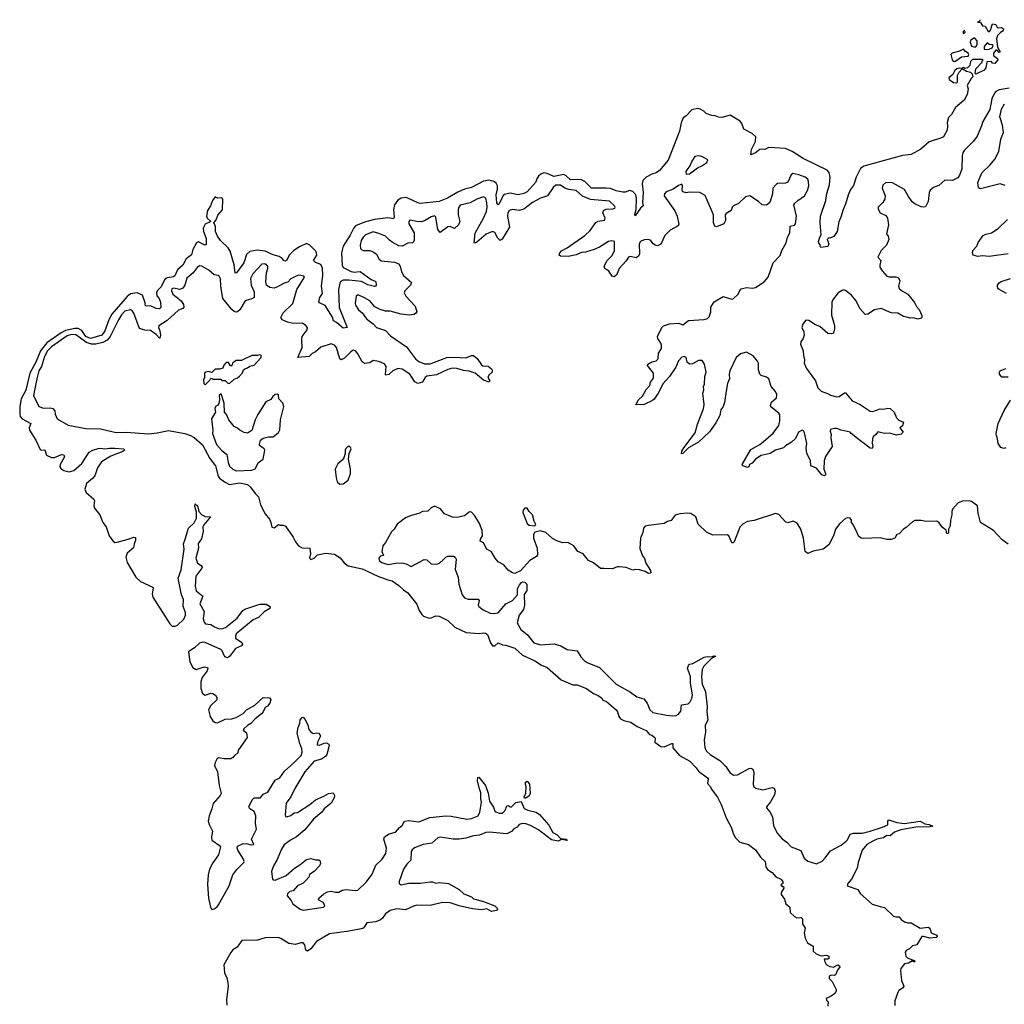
# Model space of a CAD drawing. Extents: x 2494118 to 2687960, y 757339 to 915227.
# Tile 62 of 256: x 2502700 to 2511540, y 893093 to 901926. Entities that reach past the tile are written whole.
import ezdxf

# ---------------------------------------------------------------- set-up
doc = ezdxf.new("R2010")
doc.units = 0

msp = doc.modelspace()

# ---------------------------------------------------------------- linework, layer by layer
at = {"layer": '0CON20XD'}
for points in [[(2511319.4, 901926.3), (2511318.3, 901911.7), (2511300, 901905), (2511325, 901900), (2511345, 901872.5), (2511368.3, 901868.3), (2511395, 901820), (2511408.3, 901821.7), (2511417, 901833), (2511435, 901890), (2511465, 901882.5), (2511475, 901860), (2511485, 901852.5), (2511515, 901856.7), (2511532.5, 901845), (2511530, 901825), (2511505, 901812.5), (2511477.5, 901785), (2511470, 901755), (2511480, 901680), (2511501.7, 901638.3), (2511495, 901632.5), (2511475, 901652.5), (2511465, 901652.5), (2511442.5, 901625), (2511442.5, 901605), (2511478, 901578), (2511483.3, 901565), (2511455, 901532.5), (2511435, 901537.5), (2511425, 901550), (2511381.7, 901548.3), (2511375.5, 901494.5), (2511358, 901475), (2511285, 901437.5), (2511277.5, 901445), (2511283, 901487), (2511340, 901545), (2511341.7, 901558.3), (2511350, 901565), (2511345, 901570), (2511255, 901570), (2511235, 901550), (2511230, 901515), (2511210, 901495), (2511185, 901490), (2511175, 901497.5), (2511155, 901490), (2511135, 901492.5), (2511115, 901486.2), (2511095, 901470), (2511076.4, 901433.6), (2511042.5, 901405), (2511045, 901390), (2511085, 901362.5), (2511115, 901360), (2511120, 901365), (2511120, 901425), (2511133.9, 901456.1), (2511158.3, 901481.7), (2511171.7, 901481.7), (2511200, 901465), (2511236.2, 901456.2), (2511250.7, 901440.7), (2511256.7, 901415), (2511241.7, 901398.3), (2511207.5, 901335), (2511216, 901305), (2511206.7, 901255), (2511180, 901205), (2511101.1, 901138.9), (2511065, 901076), (2511040.2, 901049.8), (2511026.7, 901005), (2511031.4, 900975), (2511027.5, 900935), (2510995, 900876.7), (2510985, 900868.8), (2510865, 900829.4), (2510791.2, 900765), (2510705, 900718), (2510625, 900708.2), (2510278.8, 900611.2), (2510248.7, 900591.3), (2510210, 900515), (2510185, 900440), (2510157.8, 900402.2), (2510137, 900353), (2510115, 900271.2), (2510091.9, 900225), (2510073.8, 900155), (2510055.8, 900114.2), (2510040, 900025), (2510010, 899980), (2509975, 899967.5), (2509965, 899970), (2509950, 899955), (2509964, 899915), (2509955, 899892), (2509893.8, 899883.8), (2509887.5, 899895), (2509890, 899905), (2509875, 899920), (2509872.5, 899935), (2509883.8, 899975), (2509896.7, 899995), (2509885.8, 900105), (2509890, 900165), (2509938.6, 900305), (2509948, 900368), (2509970, 900445), (2509976.9, 900515), (2509968, 900555), (2509948.8, 900575), (2509735, 900680), (2509635, 900743.3), (2509575, 900772.2), (2509425, 900780.9), (2509389.1, 900760.9), (2509365, 900765.5), (2509345, 900761.2), (2509305, 900730.7), (2509265, 900713.3), (2509268.9, 900761.1), (2509305.4, 900834.6), (2509309.4, 900875), (2509276.7, 900906.7), (2509200, 900945), (2509182.5, 900995), (2509167.4, 901017.4), (2509079.7, 901069.7), (2509005, 901050), (2508975, 901051.2), (2508945, 901063.8), (2508913.6, 901066.4), (2508864.2, 901084.2), (2508843.3, 901105), (2508810, 901125), (2508785, 901129.4), (2508735, 901118.6), (2508679.6, 901060.4), (2508656.9, 901045), (2508637.9, 901002.1), (2508622.9, 900925), (2508520.6, 900665), (2508445, 900573.1), (2508415, 900553.1), (2508375, 900540.6), (2508325.3, 900514.7), (2508295.3, 900484.7), (2508287.3, 900455), (2508298.7, 900375), (2508291.5, 900285), (2508297.1, 900255), (2508273.6, 900236.4), (2508225, 900167.5), (2508223.1, 900183.1), (2508233.9, 900225), (2508237.3, 900325), (2508230.4, 900355), (2508205.7, 900385.7), (2508175, 900394.7), (2508135, 900378.4), (2508115, 900378.6), (2508055, 900391), (2508005, 900410.5), (2507964.4, 900414.4), (2507835, 900414.6), (2507773.6, 900473.6), (2507745, 900488.8), (2507705, 900494), (2507645, 900491.1), (2507606.9, 900526.9), (2507585, 900537.1), (2507495, 900518.7), (2507435, 900546.5), (2507405, 900551.2), (2507379.5, 900540.5), (2507358.7, 900521.3), (2507346.4, 900505), (2507331.9, 900465), (2507255, 900382.9), (2507225, 900366.2), (2507175, 900353.6), (2507105, 900368.9), (2507052.9, 900357.1), (2507041.8, 900348.2), (2507005, 900273.5), (2506995, 900264), (2506985, 900282.5), (2506977.4, 900355), (2506989.3, 900405), (2506989.2, 900435), (2506978.5, 900458.5), (2506956, 900476), (2506915, 900486.8), (2506865, 900479.2), (2506755, 900421.5), (2506695, 900404.6), (2506635, 900379.6), (2506542, 900325), (2506465.4, 900294.6), (2506295, 900278.2), (2506275, 900282.2), (2506185.9, 900325.9), (2506165, 900329.7), (2506125, 900325.3), (2506095, 900306.2), (2506065.3, 900265), (2506057.3, 900225), (2506060.6, 900155), (2506055, 900140.8), (2506005, 900148.5), (2505885, 900134.8), (2505795, 900110.5), (2505715, 900076.1), (2505696, 900054), (2505666.1, 899993.9), (2505603.2, 899895), (2505589.3, 899835), (2505595.3, 899725), (2505603.8, 899703.8), (2505675, 899666), (2505705, 899660.7), (2505726.1, 899663.9), (2505758.2, 899668.2), (2505855, 899595.5), (2505890.9, 899580.9), (2505897.1, 899575), (2505899.2, 899545), (2505895.6, 899534.4), (2505885, 899533.3), (2505825, 899546.8), (2505768, 899578), (2505655, 899589.6), (2505605, 899589.8), (2505577.8, 899575), (2505562.7, 899505), (2505567.9, 899345), (2505640, 899165), (2505605, 899157.5), (2505545, 899208.9), (2505516.2, 899225), (2505508, 899258), (2505443.7, 899363.7), (2505392.5, 899385), (2505384.3, 899394.3), (2505395, 899434), (2505419.3, 899470.7), (2505410, 899535), (2505422, 899635), (2505417.6, 899697.6), (2505405, 899730.8), (2505355, 899747.6), (2505336.4, 899765), (2505367.4, 899815), (2505365.2, 899835), (2505355, 899853.1), (2505305, 899903.3), (2505275, 899917), (2505211.1, 899888.9), (2505160, 899855), (2505122.7, 899817.3), (2505096, 899765), (2505085, 899759.3), (2505075, 899761.8), (2505055.2, 899785.2), (2505030.9, 899800.9), (2504975, 899817.2), (2504905, 899848.3), (2504831.7, 899858.3), (2504765, 899846.2), (2504735, 899818.6), (2504711.8, 899745), (2504647.8, 899655), (2504635, 899652.5), (2504626.5, 899726.5), (2504590.9, 899850.9), (2504570.7, 899880.7), (2504502.2, 899945), (2504475, 899984.2), (2504458.5, 900025), (2504458.1, 900068.1), (2504449.4, 900095), (2504443.8, 900105), (2504465, 900130), (2504478.1, 900171.9), (2504520.6, 900219.4), (2504525.2, 900315.2), (2504515, 900327.8), (2504476.5, 900326.5), (2504455, 900336), (2504430, 900305), (2504413.6, 900256.4), (2504385, 900213.3), (2504376.5, 900165), (2504383.3, 900145), (2504416.7, 900115), (2504365, 900091.5), (2504347.3, 900055), (2504349.1, 900025), (2504373.2, 899963.2), (2504375, 899908.8), (2504365, 899902.2), (2504355, 899905.5), (2504305, 899932.8), (2504287.3, 899925), (2504255.3, 899865), (2504241.9, 899818.1), (2504195, 899781.9), (2504164.5, 899725.5), (2504116.7, 899683.3), (2504092.8, 899627.2), (2504080.8, 899619.2), (2504025, 899610), (2503998.9, 899591.1), (2503969.6, 899530.4), (2503935.6, 899495), (2503927, 899475), (2503930, 899450), (2503952, 899425), (2503963.1, 899393.1), (2503967.8, 899345), (2503955, 899331.9), (2503925, 899334.7), (2503875, 899360.3), (2503835, 899356), (2503826, 899365), (2503825.6, 899385), (2503802.7, 899455), (2503754.3, 899475.7), (2503695, 899466.1), (2503665, 899443.8), (2503527.3, 899285), (2503500, 899235), (2503465.8, 899135), (2503437.5, 899095), (2503335, 899066.7), (2503295, 899083.8), (2503256.8, 899136.8), (2503225.4, 899155.4), (2503195, 899155.6), (2503112.7, 899137.3), (2503073.2, 899116.8), (2502944.2, 899025.8), (2502886.8, 898955), (2502845.2, 898855), (2502790.7, 898755), (2502755, 898602), (2502712.5, 898525), (2502700, 898455), (2502700, 898385), (2502704.5, 898365), (2502722.2, 898345), (2502800.6, 898305), (2502785.4, 898265), (2502788, 898245), (2502844.5, 898154.5), (2502885, 898071.5), (2502895, 898064.4), (2502925, 898068.6), (2502940.3, 898020.3), (2502985, 897997.2), (2503012.6, 897997.4), (2503075, 898024.4), (2503095, 898022), (2503103.1, 898005), (2503064.6, 897935), (2503060.8, 897915), (2503070, 897900), (2503095, 897882.7), (2503145, 897868.7), (2503185, 897880.9), (2503257.5, 897945), (2503325, 898046), (2503355.6, 898064.4), (2503405, 898078)], [(2511170, 901823.1), (2511170, 901805), (2511175, 901802.5), (2511187.5, 901815), (2511186.4, 901826.4), (2511176.1, 901829.7)], [(2511265, 901682.5), (2511285, 901683.3), (2511296.7, 901705), (2511297, 901737), (2511275, 901760), (2511265, 901760), (2511235, 901740), (2511233.6, 901723.6), (2511245, 901690), (2511265, 901682.5)], [(2511365, 901660), (2511405, 901662.5), (2511430, 901675), (2511440, 901695), (2511431.7, 901701.7), (2511403, 901703), (2511385, 901720), (2511360, 901685), (2511360, 901665), (2511365, 901660)], [(2511095, 901552.5), (2511155, 901592.5), (2511215, 901600), (2511222.5, 901615), (2511217, 901627), (2511190.7, 901640.7), (2511175, 901662.5), (2511136.4, 901643.6), (2511073, 901627), (2511060, 901615), (2511072.5, 901565), (2511080, 901555), (2511095, 901552.5)], [(2511583.3, 901313.3), (2511493.6, 901296.4), (2511465, 901282.5), (2511451.7, 901268.3), (2511428.8, 901215), (2511408.6, 901121.4), (2511346.1, 901013.9), (2511336.2, 900975), (2511297.4, 900882.6), (2511264.5, 900835.5), (2511182.8, 900757.2), (2511168.1, 900735), (2511161.5, 900705), (2511160, 900585), (2511138.3, 900531.7), (2511121.4, 900508.6), (2511075.9, 900484.1), (2511005, 900487.5), (2510952.3, 900437.7), (2510905, 900422), (2510875, 900398), (2510864.3, 900375), (2510856, 900295), (2510832, 900248), (2510815, 900244.2), (2510795, 900248.6), (2510736.2, 900275), (2510713.6, 900293.6), (2510679.1, 900339.1), (2510642.7, 900402.7), (2510535, 900463.8), (2510475, 900466.7), (2510448.8, 900441.2), (2510442.9, 900415), (2510469.2, 900345), (2510468.8, 900315), (2510450, 900285), (2510408.8, 900245), (2510406.4, 900226.4), (2510426.7, 900195), (2510475, 900168.8), (2510491.2, 900145), (2510498.8, 900085), (2510482.5, 900005), (2510496.7, 899985), (2510502.5, 899955), (2510483.8, 899905), (2510433.3, 899855), (2510403.3, 899795), (2510430, 899765), (2510421.2, 899725), (2510423.3, 899705), (2510442.7, 899672.7), (2510484.1, 899624.1), (2510505, 899618.8), (2510565, 899620), (2510589.3, 899609.3), (2510601.2, 899585), (2510591.2, 899535), (2510596.2, 899515), (2510625, 899490), (2510675, 899463.3), (2510735, 899390), (2510753, 899353), (2510776.2, 899325), (2510798.3, 899271.7), (2510800, 899255), (2510795, 899250), (2510765, 899238.8), (2510725, 899251.2), (2510695, 899250), (2510675.8, 899255.8), (2510635, 899264.2), (2510585, 899292.5), (2510525, 899296.9), (2510435, 899334), (2510375, 899324), (2510315.9, 899284.1), (2510292, 899282), (2510245, 899333.3), (2510207.6, 899407.6), (2510168.8, 899455), (2510115, 899495.8), (2510095, 899501.4), (2510085, 899498.1), (2510049.2, 899475), (2510005, 899421.4), (2509992.5, 899395), (2509988.8, 899275), (2510015.8, 899184.2), (2510015.8, 899154.2), (2510005.9, 899114.1), (2509985, 899108), (2509955, 899112), (2509885, 899174.3), (2509845, 899187.8), (2509785, 899227.8), (2509765, 899230.8), (2509755, 899226.2), (2509731.4, 899195), (2509722.5, 899165), (2509740, 899125), (2509742, 899095), (2509734.2, 899065.8), (2509713.3, 899035), (2509711.2, 899015), (2509734.1, 898954.1), (2509735.8, 898915), (2509746.2, 898875), (2509743.8, 898845), (2509765, 898797.5), (2509846.1, 898686.1), (2509865, 898623.3), (2509895, 898593.8), (2509953.9, 898573.9), (2509978.3, 898558.3), (2510035, 898541.4), (2510057.5, 898545), (2510105, 898580), (2510115, 898580), (2510175, 898507.5), (2510245, 898473.3), (2510335, 898413.8), (2510358.3, 898411.7), (2510425, 898433.8), (2510455, 898432.5), (2510495, 898441.2), (2510515, 898436.7), (2510550, 898405), (2510572.5, 898355), (2510592.3, 898332.3), (2510636.1, 898316.1), (2510626.1, 898283.9), (2510603.3, 898265), (2510632.5, 898225), (2510615, 898207.5), (2510575, 898197.5), (2510506.1, 898216.1), (2510463.9, 898213.9), (2510405, 898230), (2510387.5, 898205), (2510363.3, 898185), (2510356.7, 898165), (2510353.9, 898126.1), (2510360, 898095), (2510355, 898080), (2510335, 898082), (2510235.8, 898155.8)], [(2511548.3, 900438.3), (2511503.6, 900453.6), (2511325, 900408), (2511308.3, 900418.3), (2511301.2, 900465), (2511337.7, 900552.3), (2511414.4, 900625.6), (2511454.2, 900675), (2511489.4, 900745), (2511510, 900855), (2511532.5, 900915), (2511525, 900980), (2511498.8, 901055), (2511513.8, 901125), (2511541.7, 901171.7)], [(2508685, 900540), (2508715, 900543.8), (2508785, 900596), (2508825, 900613.8), (2508870, 900645), (2508878.3, 900668.3), (2508825, 900698.8), (2508795, 900706.2), (2508761.2, 900698.8), (2508733.6, 900656.4), (2508720, 900620), (2508681.2, 900565), (2508685, 900540)], [(2510235.8, 898155.8), (2510165, 898212.5), (2510155, 898226.7), (2510075, 898243.3), (2510035, 898258), (2510015, 898260), (2509980.7, 898249.3), (2509976.7, 898235), (2509986.2, 898205), (2509983.8, 898175), (2509993, 898097), (2509935, 898007.5), (2509921.2, 897968.8), (2509919.2, 897895), (2509935.9, 897854.1), (2509935.7, 897844.3), (2509925, 897833.8), (2509902.7, 897842.7), (2509855, 897904), (2509804, 897925), (2509800.5, 897970.5), (2509766.2, 898035), (2509762, 898085), (2509766.2, 898125), (2509745, 898220), (2509737.5, 898237.5), (2509725, 898243.3), (2509693, 898227), (2509665, 898170), (2509630, 898135), (2509575, 898103.3), (2509556.7, 898085), (2509484.4, 898065.6), (2509437.5, 898035), (2509356.7, 898015), (2509305, 897983.8), (2509275, 897946.7), (2509252.5, 897935), (2509247.5, 897915), (2509235, 897907.5), (2509193.3, 897925), (2509186.7, 897935), (2509265, 898068.8), (2509345, 898114.2), (2509375, 898138.8), (2509463.6, 898216.4), (2509514.3, 898285), (2509524.3, 898325), (2509525, 898380), (2509516.4, 898396.4), (2509445, 898453.3), (2509440, 898465), (2509451.2, 898495), (2509495, 898533.8), (2509498.1, 898565), (2509485, 898592), (2509445.6, 898635), (2509425.4, 898705.4), (2509405, 898718.6), (2509356.7, 898735), (2509345.6, 898745.6), (2509334.4, 898784.4), (2509334, 898845), (2509325, 898863.3), (2509285, 898910), (2509225, 898942.5), (2509172.3, 898927.7), (2509132, 898895), (2509074.4, 898775), (2509068.6, 898745), (2509071.4, 898705), (2509055, 898662.5), (2509041.4, 898595), (2509028.3, 898491.7), (2509016.2, 898455), (2508996, 898425), (2508985.8, 898375), (2508951.1, 898308.9), (2508892.1, 898227.9), (2508794, 898135), (2508705, 898084.3), (2508655, 898034.2), (2508640.7, 898030.7), (2508644.4, 898055), (2508661.4, 898085), (2508765, 898218.8), (2508785, 898297.5), (2508838.1, 898435), (2508845.7, 898475), (2508833.3, 898575), (2508843.3, 898605), (2508840, 898635), (2508848, 898655), (2508850, 898725), (2508863.3, 898765), (2508848.8, 898835), (2508828.3, 898868.3), (2508795, 898870), (2508741.7, 898838.3), (2508715, 898836.2), (2508693.9, 898853.9), (2508682.5, 898895), (2508665, 898903.8), (2508645, 898898.8), (2508616, 898865), (2508590.3, 898809.7), (2508535.4, 898724.6), (2508475, 898660), (2508438, 898585), (2508395, 898522.5), (2508380.7, 898509.3), (2508306.4, 898473.6), (2508231.7, 898471.7), (2508256.7, 898515), (2508292.3, 898547.7), (2508325, 898610), (2508358, 898645), (2508362, 898675), (2508389.3, 898710.7), (2508390, 898755), (2508336.7, 898825), (2508340, 898835), (2508375, 898856.2), (2508415, 898866.7), (2508431.2, 898885), (2508433.8, 898935), (2508462.5, 898975), (2508463.3, 899005), (2508457.5, 899025), (2508430, 899065), (2508426.7, 899085), (2508463.9, 899166.1), (2508478.8, 899181.2), (2508535, 899197.5), (2508613.9, 899203.9), (2508655, 899187.5), (2508705, 899226.2), (2508845, 899236.2), (2508875, 899246.7), (2508890.5, 899259.5), (2508906, 899305), (2508904.2, 899345.8), (2508935, 899393.8), (2509015, 899443.3), (2509095, 899420), (2509105, 899423.3), (2509151.2, 899465), (2509165, 899496.7), (2509178.8, 899511.2), (2509225, 899524), (2509275, 899516.7), (2509305, 899523.3), (2509385, 899573.8), (2509420, 899615), (2509463.5, 899746.5), (2509528.9, 899811.1), (2509543.1, 899856.9), (2509582.9, 899925), (2509594.5, 899975.5), (2509614.6, 900015.4), (2509617.5, 900072.5), (2509655, 900082.9), (2509666.5, 900095), (2509675.6, 900165), (2509650.8, 900265), (2509658.8, 900281.2), (2509685.6, 900304.4), (2509745, 900346), (2509774.3, 900395), (2509786.5, 900435), (2509783.4, 900473.4), (2509775.4, 900495.4), (2509752.9, 900512.9), (2509695, 900535.5), (2509640, 900545), (2509625.9, 900534.1), (2509595, 900468.8), (2509575, 900460.8), (2509505, 900455.8), (2509490.9, 900449.1), (2509462, 900415), (2509459.2, 900365), (2509436, 900285), (2509405, 900262), (2509364.6, 900264.6), (2509332, 900295), (2509255, 900346), (2509215, 900337.5), (2509154.1, 900275.9), (2509107.5, 900255), (2509097.5, 900245), (2509086.7, 900215), (2509041.4, 900188.6), (2509033.3, 900175), (2509036, 900125), (2509021.2, 900095), (2508955, 900066.7), (2508942.5, 900072.5), (2508929.2, 900105), (2508930, 900175), (2508855, 900350), (2508806.1, 900376.1), (2508715, 900378.8), (2508685, 900373.3), (2508655, 900382.5), (2508647, 900397), (2508650, 900435), (2508645, 900450), (2508615, 900438.8), (2508567.5, 900405), (2508505, 900383.3), (2508490, 900365), (2508486.7, 900345), (2508582.4, 900212.4), (2508603.4, 900163.4), (2508618.6, 900091.4), (2508612.3, 900077.7), (2508541.2, 900038.8), (2508491.2, 899988.8), (2508455, 899912), (2508425, 899898), (2508405, 899902.5), (2508385, 899917.5), (2508365, 899945.6), (2508345, 899955.4), (2508307.3, 899952.7), (2508274.3, 899935.7), (2508260.9, 899915), (2508265.6, 899825), (2508256.3, 899803.7), (2508235, 899788.6), (2508185, 899800.5), (2508165.5, 899794.5), (2508145.9, 899764.1), (2508083.5, 899695), (2508058.6, 899635), (2508035, 899619.4), (2508020, 899625), (2507989.6, 899669.6), (2507954.2, 899695), (2507946, 899715), (2507974.2, 899765), (2508020.2, 899809.8), (2508039.5, 899855), (2508040, 899935), (2508016.3, 899943.7), (2507985, 899935.7), (2507905, 899885.4), (2507856.5, 899863.5), (2507779.5, 899840.5), (2507742.5, 899837.5), (2507695, 899816.9), (2507625, 899801.9), (2507555, 899805.8), (2507542, 899815), (2507548, 899835), (2507565, 899852), (2507615, 899878.8), (2507775, 899989.4), (2507822.2, 900035), (2507873.6, 900106.4), (2507895, 900119.4), (2507951.4, 900128.6), (2507955.6, 900145), (2507935.6, 900195), (2507945, 900218.8), (2507965, 900227.1), (2508025, 900229.2), (2508042.5, 900235), (2508046.2, 900243.8), (2508041.2, 900255), (2507995, 900297.8), (2507825, 900313.6), (2507752.1, 900342.1), (2507695, 900394.1), (2507631.7, 900401.7), (2507595, 900414.7), (2507555, 900440.6), (2507515, 900440.6), (2507488.7, 900421.3), (2507439.4, 900345), (2507375, 900324.7), (2507305, 900287), (2507225, 900225.9), (2507185, 900214.7), (2507125, 900223.6), (2507095, 900215.4), (2507082.9, 900195), (2507078.6, 900165), (2507098.2, 900065), (2507032.6, 899957.4), (2507015, 899944.3), (2506993.5, 899965), (2506965, 900017.1), (2506945, 900026.4), (2506887.8, 900002.2), (2506805, 899931.9), (2506785, 899921.2), (2506780, 899925), (2506788.2, 900011.8), (2506865.3, 900145), (2506891.8, 900205), (2506898.1, 900245), (2506895.3, 900284.7), (2506885.3, 900325), (2506865, 900336), (2506805.6, 900315), (2506745, 900284.1), (2506655, 900260.9), (2506641.5, 900245), (2506636.6, 900223.4), (2506636.7, 900175), (2506650.9, 900115), (2506641.1, 900085), (2506605, 900053.6), (2506565, 900069.6), (2506545, 900068.7), (2506475, 900017.1), (2506454, 900045), (2506435.4, 900155), (2506425.4, 900165.4), (2506395, 900159.2), (2506335, 900122.8), (2506305, 900113.5), (2506264.7, 900114.7), (2506203.1, 900126.9), (2506192.7, 900115), (2506192.9, 900095), (2506241.2, 900015), (2506242.9, 899947.1), (2506237, 899933), (2506225.4, 899924.6), (2506185, 899922.1), (2506135, 899894.4), (2506105, 899897.8), (2506045, 899930), (2506018.7, 899948.7), (2505985, 899985.5), (2505925, 900008.2), (2505875, 900021.8), (2505804.5, 899995), (2505783.8, 899975), (2505766.8, 899945), (2505756.4, 899905), (2505760.8, 899875), (2505771.5, 899861.5), (2505785.6, 899855.6), (2505845, 899855.5), (2505874.7, 899844.7), (2505902.7, 899822.7), (2505927.4, 899777.4), (2505945, 899763.5), (2506065, 899750), (2506102.9, 899735), (2506114.5, 899715), (2506126.5, 899665), (2506145, 899632.5), (2506217.3, 899567.3), (2506208.6, 899545), (2506157.5, 899495), (2506153.1, 899475), (2506166.9, 899445), (2506251.4, 899355), (2506266, 899305), (2506255, 899291.2), (2506237.3, 899282.7), (2506195.6, 899274.4), (2506125, 899283.8), (2506025, 899310), (2505985, 899311.5), (2505935, 899326.5), (2505889.6, 899349.6), (2505845, 899403.1), (2505795, 899430), (2505745, 899455.6), (2505733.3, 899455), (2505720.6, 899445), (2505711.7, 899381.7), (2505715.7, 899365), (2505742.6, 899322.6), (2505775.7, 899295), (2505813.4, 899243.4), (2505875, 899197.5), (2505904.2, 899165), (2505985, 899139.4), (2506028.8, 899088.8), (2506172.4, 898992.4), (2506253.3, 898885), (2506285, 898859.2), (2506335, 898840.3), (2506385, 898838.9), (2506535, 898894.6), (2506605, 898900), (2506705, 898892.5), (2506755, 898914.3), (2506774.2, 898914.2), (2506806.2, 898886.2), (2506845, 898829.2), (2506857.7, 898822.3), (2506905, 898816.7), (2506936, 898795), (2506942.1, 898782.1), (2506940.6, 898765), (2506913.3, 898736.7), (2506902, 898715), (2506920, 898685), (2506915, 898674.2), (2506865, 898692.2), (2506790, 898755), (2506734.1, 898774.1), (2506685, 898780), (2506625, 898796.7), (2506585, 898798.6), (2506545, 898789), (2506441.2, 898738.8), (2506355, 898728), (2506340, 898715), (2506315.7, 898674.3), (2506275, 898663.9), (2506248.3, 898678.3), (2506203.2, 898745), (2506135, 898791.8), (2506095, 898798.2), (2506050, 898775), (2506015, 898743.3), (2505987.5, 898737.5), (2505983.6, 898743.6), (2505989.1, 898815), (2505975, 898838.6), (2505920.9, 898860.9), (2505875, 898869.2), (2505845, 898846.9), (2505795, 898840.8), (2505775, 898857.1), (2505735, 898930), (2505715, 898954.3), (2505695, 898960), (2505672.6, 898947.4), (2505615, 898890), (2505585, 898876), (2505574.4, 898885), (2505545.3, 898985.3), (2505526, 899005), (2505495, 899017.5), (2505403, 898987), (2505355, 898947.1), (2505325, 898930.9), (2505298.8, 898905), (2505197.5, 898895), (2505235.8, 898984.2), (2505231.9, 899055), (2505236.5, 899083.5), (2505280.6, 899145), (2505284.2, 899165), (2505266, 899185), (2505235, 899202.7), (2505155, 899201.1), (2505105, 899211.6), (2505057.5, 899235), (2505045.7, 899255), (2505065, 899297.5), (2505151.1, 899378.9), (2505189.5, 899505), (2505256, 899615), (2505252.5, 899625), (2505225, 899632), (2505205, 899634.2), (2505183.4, 899626.6)], [(2511575, 899825.6), (2511405, 899802.9), (2511345, 899807.5), (2511301.7, 899801.7), (2511260, 899815), (2511253.8, 899835), (2511258.8, 899855), (2511292, 899895), (2511305, 899926.7), (2511350.3, 899989.7), (2511375, 900002), (2511425, 900013.8), (2511485, 900053.8), (2511569.2, 900135)], [(2505183.4, 899626.6), (2505135, 899602), (2505108.1, 899571.9), (2505075, 899563.5), (2505015, 899528.5), (2504985, 899518.9), (2504945, 899522.5), (2504915.8, 899545), (2504908.9, 899575), (2504915.5, 899654.5), (2504928.9, 899695), (2504927.5, 899715), (2504900, 899735), (2504875, 899734.2), (2504791.8, 899645), (2504770.8, 899605), (2504777.5, 899545), (2504804.3, 899485), (2504805.7, 899435), (2504785, 899421.5), (2504725, 899403.1), (2504675, 899324.4), (2504655, 899305.6), (2504645, 899303.5), (2504625, 899309.6), (2504605, 899327.6), (2504525.3, 899425), (2504506.5, 899535), (2504501.7, 899601.7), (2504491.9, 899625), (2504482.1, 899632.1), (2504445, 899638.5), (2504399.5, 899679.5), (2504335, 899714.4), (2504315, 899716.7), (2504292.5, 899702.5), (2504256.1, 899653.9), (2504201.2, 899608.8), (2504182.5, 899545), (2504165, 899517.5), (2504135, 899505.4), (2504085, 899518.1), (2504065, 899512.5), (2504062, 899495), (2504074.2, 899465), (2504148.5, 899405), (2504171.5, 899371.5), (2504173.2, 899346.8), (2504164.2, 899335.8), (2504125, 899321.1), (2504025, 899227.1), (2503950.7, 899179.3), (2503947.5, 899165), (2503959.3, 899135), (2503964.4, 899095), (2503959.4, 899070.6), (2503955, 899068.2), (2503925, 899102.4), (2503875, 899138.2), (2503822.4, 899142.4), (2503774.4, 899154.4), (2503725, 899293.1), (2503712.6, 899312.6), (2503695, 899322.7), (2503645, 899311.1), (2503615, 899278.2), (2503587.2, 899235), (2503513.3, 899085), (2503485, 899051.8), (2503445, 899030.5), (2503385, 899015.6), (2503345, 899014.9), (2503300.9, 899030.9), (2503205, 899100.5), (2503165, 899101.6), (2503125, 899090.1), (2502985, 898992.6), (2502948.3, 898955), (2502922.8, 898905), (2502895.8, 898814.2), (2502870.4, 898775), (2502852.6, 898705), (2502824.3, 898555), (2502872.9, 898455), (2502915, 898441.5), (2502973.2, 898443.2), (2502997.6, 898437.6), (2503015, 898416.7), (2503017.4, 898387.4), (2503036, 898345), (2503135, 898289.5), (2503292.8, 898257.2), (2503425, 898254.7), (2503565, 898223.3), (2503655, 898226.5), (2503855, 898212.1), (2503935, 898219.1), (2504035, 898240.9), (2504183.3, 898215), (2504235, 898195.5), (2504265, 898176.9), (2504341.4, 898111.4), (2504408.3, 897988.3), (2504457.1, 897925), (2504481.8, 897831.8), (2504493.3, 897813.3), (2504538.8, 897778.8), (2504585, 897756.8), (2504675, 897772), (2504745, 897756.2), (2504773.7, 897733.7), (2504814.2, 897674.2), (2504844.3, 897645), (2504862.5, 897575), (2504904.5, 897494.5), (2504942.5, 897445), (2504956, 897415), (2504965, 897372.5), (2504985, 897367.5), (2505025, 897397.5), (2505035, 897390), (2505065, 897390), (2505085, 897382.5), (2505156, 897285), (2505175, 897243.3), (2505203.3, 897205), (2505235, 897188), (2505306.1, 897186.1), (2505310, 897135), (2505302.5, 897095), (2505313, 897083), (2505345, 897096.7), (2505375, 897126.2), (2505445, 897140), (2505525, 897131.9), (2505577, 897097), (2505612.4, 897052.4), (2505647.6, 897027.6), (2505775, 897000.8), (2505916.2, 896935), (2506005, 896900.5), (2506045, 896892.5), (2506105, 896851.2), (2506145, 896811.2), (2506184.2, 896784.2), (2506206.8, 896756.8), (2506265, 896682.5), (2506286.2, 896625), (2506309.7, 896589.7), (2506326.7, 896575), (2506375, 896557.1), (2506395, 896559.2), (2506435, 896578.8), (2506465, 896574.3), (2506545, 896536.9), (2506606.8, 896476.8), (2506708.8, 896428.8), (2506825, 896418.8), (2506865, 896425.8), (2506881.7, 896421.7), (2506899.2, 896409.2), (2506926, 896335), (2506945, 896310), (2506965, 896310), (2506995, 896336), (2507035, 896318), (2507065, 896316), (2507146.9, 896286.9), (2507213.8, 896225), (2507323.8, 896175), (2507385, 896136), (2507435.8, 896115.8), (2507560, 896005), (2507665, 895960), (2507705, 895958), (2507787.5, 895925), (2507850.3, 895880.3), (2507895, 895864), (2507922.5, 895842.5), (2507935, 895820), (2507968.8, 895808.8), (2508055, 895733.3), (2508066.8, 895716.8), (2508079.4, 895675), (2508095, 895654.4), (2508125, 895637.8), (2508187.5, 895625), (2508243.3, 895585), (2508325, 895548.8), (2508354.2, 895514.2), (2508375, 895506.2), (2508401.2, 895485), (2508406, 895475), (2508403.8, 895445), (2508457.5, 895405), (2508486.8, 895403.2), (2508555, 895433.8), (2508565, 895432.5), (2508563.3, 895393.3), (2508624.5, 895324.5), (2508716, 895275), (2508774, 895215), (2508795, 895183.3), (2508876.7, 895125), (2508881.2, 895115), (2508875.8, 895075), (2508902.5, 895045), (2508908.8, 895025), (2508965, 894952.5), (2508998.8, 894885), (2509044, 894765), (2509092, 894675), (2509106, 894625), (2509127.5, 894585), (2509165, 894547.1), (2509242.5, 894525), (2509305, 894480), (2509352.1, 894412.1), (2509392, 894375), (2509399.4, 894325), (2509415, 894302), (2509456.7, 894275), (2509488.8, 894235), (2509533.3, 894215), (2509551.2, 894195), (2509552.5, 894177.5), (2509532.5, 894165), (2509545, 894150), (2509558.3, 894148.3), (2509560, 894135), (2509537.5, 894095), (2509537, 894077), (2509566.2, 894035), (2509580, 893995), (2509613.6, 893963.6), (2509618.8, 893915), (2509655, 893880), (2509678.3, 893868.3), (2509715, 893872.5), (2509728.3, 893858.3), (2509727.5, 893815), (2509753.3, 893775), (2509743.3, 893735), (2509751.2, 893685), (2509772.5, 893645), (2509823.3, 893615), (2509825, 893570), (2509850, 893545), (2509895, 893527.5), (2509945, 893533.3), (2509965.8, 893525.8), (2509965, 893502.5), (2509955, 893497.5), (2509921.7, 893498.3), (2509930, 893475), (2509940.7, 893450.7), (2509972.7, 893432.7), (2510005, 893425.8), (2510046, 893446), (2510059.3, 893439.3), (2510062.5, 893425), (2510045.6, 893404.4), (2510024.3, 893355.7), (2510015, 893350), (2509985, 893354), (2509966.7, 893345), (2509968.8, 893325), (2509995, 893297.5), (2510031.2, 893225), (2510030.7, 893209.3), (2510019.5, 893190.5), (2509985.8, 893164.2), (2509940, 893145), (2509945, 893130), (2509960, 893115), (2509956.7, 893075)], [(2511558.7, 899468.7), (2511493.3, 899505), (2511483.3, 899515), (2511480, 899535), (2511480, 899545), (2511493.3, 899565), (2511511.7, 899578.3), (2511595, 899604)], [(2504365, 898650), (2504408.3, 898691.7), (2504415, 898710), (2504428.3, 898708.3), (2504435, 898700), (2504505, 898700), (2504515, 898690), (2504545, 898690), (2504570, 898665), (2504585, 898662.5), (2504625, 898702.5), (2504655, 898712.5), (2504673, 898727), (2504700.7, 898759.3), (2504710, 898785), (2504720, 898795), (2504745, 898802.5), (2504765, 898817.5), (2504805, 898827.5), (2504866.1, 898893.9), (2504870, 898915), (2504855, 898920), (2504835, 898912.5), (2504785, 898912.5), (2504691.7, 898868.3), (2504645, 898870), (2504610, 898845), (2504605, 898820), (2504591.7, 898821.7), (2504575, 898850), (2504555, 898850), (2504533, 898827), (2504525, 898800), (2504495, 898790), (2504455, 898790), (2504425, 898760), (2504395, 898770), (2504370, 898765), (2504360, 898755), (2504360, 898715), (2504350, 898695), (2504353, 898663), (2504365, 898650)], [(2511575, 898720), (2511518.3, 898718.3), (2511497.5, 898745), (2511497.5, 898765), (2511503.9, 898776.1), (2511553, 898797)], [(2504645, 897878.7), (2504785, 897884.5), (2504813.2, 897896.8), (2504845, 897953.3), (2504886.7, 897985), (2504900, 898065), (2504895, 898076), (2504853.8, 898105), (2504851.7, 898118.3), (2504862.5, 898155), (2504885, 898172.5), (2504935, 898183.3), (2504975, 898183.3), (2505025, 898223.8), (2505034.6, 898245.4), (2505042.8, 898337.2), (2505072.5, 898455), (2505062, 898485), (2505027.5, 898525), (2505025, 898560), (2505015, 898566.7), (2504995, 898562.5), (2504972.5, 898545), (2504955, 898520), (2504911.2, 898498.8), (2504836.7, 898385), (2504813.3, 898335), (2504785, 898240), (2504745, 898217.5), (2504715, 898222.5), (2504675, 898242.5), (2504655, 898262.5), (2504627, 898277), (2504577.5, 898335), (2504556.7, 898385), (2504540, 898405), (2504536.7, 898485), (2504508.3, 898568.3), (2504490, 898555), (2504492.5, 898515), (2504487, 898483), (2504476.4, 898463.6), (2504461.7, 898458.3), (2504453, 898437), (2504457.5, 898405), (2504422.5, 898345), (2504433.3, 898245), (2504430, 898215), (2504466.7, 898115), (2504510.6, 898065), (2504561.1, 898025), (2504573.2, 897955), (2504585, 897922.2), (2504612.8, 897892.8), (2504645, 897878.7)], [(2511555, 898086.2), (2511535, 898079.2), (2511509.2, 898089.2), (2511484.3, 898125), (2511480, 898165), (2511469.2, 898195), (2511467.5, 898215), (2511484.4, 898305), (2511539.8, 898420.2), (2511596.7, 898513.3)], [(2503405, 898078), (2503425, 898082), (2503465, 898075.5), (2503505, 898082.9), (2503555, 898081.9), (2503635, 898075.6), (2503640, 898065), (2503626.3, 898053.7), (2503518.7, 898011.3), (2503435, 897961.1), (2503399.6, 897905), (2503373.3, 897835), (2503355, 897811.1), (2503300.9, 897765), (2503284, 897715), (2503295.5, 897685), (2503365.8, 897625), (2503371.4, 897611.4), (2503366.7, 897565), (2503371.5, 897545), (2503418.8, 897485), (2503446.4, 897416.4), (2503476.2, 897375), (2503502.4, 897295), (2503535, 897249.6), (2503555, 897237.3), (2503575, 897237.8), (2503675, 897264.5), (2503725, 897284.4), (2503740.8, 897280.8), (2503740.4, 897255), (2503727.3, 897225), (2503721.3, 897188.7), (2503665, 897139.1), (2503654.2, 897104.2), (2503665.3, 897055), (2503742.1, 896925), (2503785, 896887.1), (2503895, 896833.8), (2503899.4, 896825), (2503889.1, 896775), (2503895.4, 896745), (2504046.9, 896506.9), (2504070, 896485), (2504095, 896484.6), (2504115.7, 896495), (2504175, 896548.6), (2504188.9, 896585), (2504187.8, 896605), (2504167.2, 896665), (2504170, 896725), (2504153.6, 896765), (2504121.9, 896915), (2504150.8, 896989.2), (2504176.7, 897175), (2504171.5, 897225), (2504185.5, 897264.5), (2504216.6, 897363.4), (2504265, 897412), (2504288.6, 897455), (2504287.5, 897507.5), (2504272.1, 897557.9), (2504275, 897582.5), (2504295.4, 897565.4), (2504308, 897515), (2504334.4, 897484.4), (2504365, 897469.2), (2504412.5, 897465), (2504351.9, 897395), (2504345.7, 897375), (2504346.9, 897335), (2504331.2, 897268.8), (2504303.6, 897226.4), (2504304.3, 897184.3), (2504280, 897095), (2504295, 897050), (2504328.3, 897028.3), (2504337.1, 897015), (2504335.6, 897005), (2504282.5, 896935), (2504274.6, 896845), (2504285, 896802.9), (2504343.3, 896755), (2504316.8, 896685), (2504356, 896616), (2504345.9, 896555), (2504355, 896521.4), (2504367.6, 896507.6), (2504415, 896498.9), (2504449.4, 896479.4), (2504495, 896462.3), (2504525, 896463.4), (2504548.2, 896471.8), (2504653.5, 896556.5), (2504703.8, 896626.2), (2504721.7, 896638.3), (2504855, 896682.2), (2504913, 896683), (2504942.5, 896665), (2504950, 896655), (2504946.7, 896645), (2504895, 896614), (2504845, 896564), (2504795, 896540.8), (2504645, 896416.4), (2504636.2, 896395), (2504637.3, 896377.3), (2504695, 896340), (2504700, 896325), (2504691.4, 896308.6), (2504636.6, 896283.4), (2504585, 896214.2), (2504565, 896202.5), (2504541.1, 896211.1), (2504517.9, 896265), (2504506.8, 896276.8), (2504365, 896338), (2504345, 896340.7), (2504315, 896333.3), (2504269.7, 896290.3), (2504245.8, 896275.8), (2504215.7, 896254.3), (2504227.3, 896165), (2504253.7, 896113.7), (2504285, 896097.1), (2504355, 896119.2), (2504385, 896115.6), (2504390.5, 896105), (2504384.6, 896085), (2504339.7, 896025), (2504326.4, 895986.4), (2504325, 895927.5), (2504341.4, 895881.4), (2504365, 895866.4), (2504415, 895882.7), (2504435, 895880.5), (2504456.6, 895866.6), (2504470.5, 895845), (2504469.5, 895825), (2504415, 895772.9), (2504396.4, 895735), (2504409.3, 895675), (2504433.8, 895635), (2504455, 895621.8), (2504475, 895619.2), (2504545, 895650.8), (2504605, 895652.9), (2504644, 895665), (2504705, 895700.6), (2504735.4, 895734.6), (2504810, 895775), (2504885, 895844.2), (2504942.3, 895842.3), (2504954, 895825), (2504946, 895795), (2504925, 895768.8), (2504903.8, 895755), (2504885, 895718), (2504872, 895698), (2504815, 895654.3), (2504776.6, 895613.4), (2504744.2, 895595), (2504711.2, 895565), (2504706.7, 895555), (2504713.3, 895545), (2504737.3, 895527.3), (2504742, 895485), (2504664, 895375), (2504655, 895342.5), (2504635, 895330), (2504614.3, 895305.7), (2504595, 895296), (2504535, 895293.6), (2504485, 895303.3), (2504468.8, 895291.2), (2504455, 895261.2), (2504450.4, 895235), (2504476.9, 895176.9), (2504491.8, 895055), (2504507.8, 894985), (2504499.2, 894965), (2504437.9, 894895), (2504425.4, 894845), (2504399.7, 894785), (2504392.5, 894735), (2504400, 894705), (2504431.9, 894645), (2504421.1, 894595), (2504425, 894566.7), (2504495, 894518.8), (2504503.8, 894505), (2504485, 894433.3), (2504435, 894361.2), (2504403.3, 894305), (2504390.8, 894255), (2504387.4, 894167.4), (2504394.7, 894045), (2504412.5, 893965), (2504425, 893944), (2504445, 893948), (2504472.9, 893967.1), (2504485.7, 893984.3), (2504579.4, 894155), (2504614.7, 894255.3), (2504649.2, 894300.8), (2504712.9, 894365), (2504715.6, 894375), (2504708.6, 894395), (2504657.5, 894475), (2504652, 894495), (2504655, 894512.5), (2504705, 894535.8), (2504745, 894532.9), (2504777.5, 894522.5), (2504802.5, 894525), (2504780, 894575), (2504826.9, 894665), (2504817.5, 894715), (2504820, 894785), (2504805, 894821.2), (2504766.1, 894846.1), (2504756.7, 894865), (2504788.3, 894928.3), (2504806, 894944), (2504862.5, 894945), (2504885, 894976.7), (2504928.8, 894995), (2504992.9, 895105), (2505035, 895124.3), (2505076, 895185), (2505162.2, 895257.8), (2505226, 895325), (2505235.6, 895355), (2505233.1, 895385), (2505215, 895432.5), (2505192, 895525), (2505200, 895575), (2505216.2, 895615), (2505217.5, 895645), (2505235, 895666.2), (2505245, 895667.5), (2505261.2, 895651.2), (2505288.8, 895595), (2505294.1, 895564.1), (2505310.5, 895540.5), (2505335, 895522.5), (2505365, 895527.5), (2505383.9, 895523.9), (2505397.7, 895507.7), (2505398.8, 895491.2), (2505373.8, 895445), (2505371.2, 895421.2), (2505393, 895417), (2505435, 895436.2), (2505455, 895438.8), (2505475, 895426.7), (2505478, 895415), (2505457.3, 895332.7), (2505446.7, 895315), (2505408.8, 895291.2), (2505344.5, 895275.5), (2505260.3, 895179.7), (2505170.7, 895029.3), (2505135.4, 894954.6), (2505093.9, 894896.1), (2505083.8, 894793.8), (2505087, 894777), (2505095, 894773.3), (2505133.6, 894786.4), (2505165, 894810), (2505195, 894813.3), (2505306, 894885), (2505355, 894925.7), (2505431.2, 894958.8), (2505472.5, 894985), (2505515, 894990), (2505526.2, 894966.2), (2505524.2, 894945), (2505495, 894897.5), (2505435, 894846.7), (2505412.8, 894817.2), (2505337.3, 894755), (2505260.6, 894659.4), (2505185.2, 894594.8), (2505132.2, 894565), (2505075, 894522.9), (2505050.5, 894485), (2505009.8, 894385), (2504979.2, 894335), (2504960.7, 894285), (2504970, 894215), (2504977.9, 894207.9), (2504995, 894206.5), (2505092.6, 894247.4), (2505165.9, 894314.1), (2505215, 894342.5), (2505275, 894392), (2505315, 894400), (2505355, 894390), (2505385, 894390), (2505393.6, 894383.6), (2505400, 894355), (2505392.5, 894335), (2505343.3, 894285), (2505303, 894257), (2505295, 894233.3), (2505272, 894205), (2505245, 894180), (2505195, 894154.3), (2505155, 894111.1), (2505125, 894104.2), (2505104, 894085), (2505100, 894065), (2505137.5, 894025), (2505153.3, 893995), (2505217.5, 893945), (2505245, 893937.5), (2505428.8, 893965), (2505438.6, 893975), (2505437.1, 893985), (2505424, 894005), (2505391.2, 894025), (2505383.8, 894035), (2505386, 894045), (2505431.2, 894085), (2505465, 894100.8), (2505495, 894106.9), (2505535, 894098.6), (2505565, 894099.2), (2505595, 894116.9), (2505625, 894123.3), (2505715, 894112.9), (2505734.4, 894115.6), (2505815, 894191.2), (2505865, 894260.4), (2505897.8, 894342.2), (2505954.6, 894395), (2505986.9, 894445), (2505993.1, 894493.1), (2505970.6, 894575), (2505974, 894595), (2506017.2, 894622.8), (2506075, 894635.6), (2506110.3, 894679.7), (2506134, 894696), (2506155, 894735.7), (2506195, 894742), (2506285, 894730), (2506381.3, 894768.7), (2506525, 894782.9), (2506575, 894779.2), (2506715, 894752.5), (2506755, 894760.5), (2506815, 894784.3), (2506830.8, 894815), (2506846, 894905), (2506840, 894935), (2506840.8, 894990.8), (2506824.3, 895035), (2506811.4, 895098.6), (2506812, 895128), (2506821.7, 895131.7), (2506881.2, 895055), (2506906.1, 894986.1), (2506918.6, 894915), (2506952.7, 894862.7), (2506965.9, 894825.9), (2506975, 894818.8), (2507005, 894808), (2507035, 894806.2), (2507059.3, 894830.7), (2507075, 894873.3), (2507085, 894876.7), (2507105, 894863.3), (2507115, 894863.3), (2507155, 894903.8), (2507201.7, 894911.7), (2507229.5, 894849.5), (2507263, 894833), (2507337.3, 894817.3), (2507367, 894797), (2507450.5, 894700.5), (2507486.7, 894635), (2507524.1, 894614.1), (2507555, 894580), (2507610, 894575), (2507615, 894562.5), (2507565, 894572.5), (2507535, 894557.5), (2507475, 894568), (2507358.2, 894658.2), (2507285, 894697.5), (2507245, 894710.8), (2507215, 894714.6), (2507185, 894706.7), (2507165, 894682), (2507135, 894665.8), (2507116.2, 894643.8), (2507075, 894621.4), (2506915, 894637.7), (2506885, 894632.7), (2506829.7, 894610.3), (2506775, 894603.2), (2506705, 894582.3), (2506644.3, 894575.7), (2506592.5, 894575), (2506475, 894591.7), (2506454.1, 894585), (2506401.7, 894538.3), (2506323.8, 894526.2), (2506246.1, 894495), (2506222.3, 894477.7), (2506215.3, 894465), (2506211.9, 894385), (2506175, 894349.2), (2506144.5, 894305), (2506107.1, 894195), (2506106.2, 894175), (2506125, 894164.4), (2506195, 894178.1), (2506295, 894178.8), (2506385, 894191.2), (2506405, 894191.2), (2506435, 894180), (2506465, 894186.7), (2506550, 894175), (2506645, 894122.5), (2506687.5, 894085), (2506755, 894056.2), (2506775, 894037.5), (2506855, 894018.8), (2506966.1, 893976.1), (2506987.5, 893955), (2506990, 893945), (2506980, 893935), (2506935, 893924), (2506895, 893950), (2506845, 893940.8), (2506765, 893948.6), (2506645, 893975.8), (2506565, 894004), (2506495, 894006), (2506385, 893980), (2506265, 893981.4), (2506235, 893974.3), (2506165, 893940.6), (2506085, 893950), (2506026, 893935), (2505982.9, 893905), (2505956.7, 893865), (2505938.8, 893851.2), (2505897.5, 893832.5), (2505817.4, 893822.6), (2505799.2, 893795), (2505785, 893776.1), (2505765, 893768.8), (2505655, 893747.4), (2505482.3, 893725), (2505364.3, 893655.7), (2505315, 893589.5), (2505285, 893568.5), (2505269.1, 893579.1), (2505260, 893625), (2505245, 893644.7), (2505225, 893644.8), (2505175, 893629.8), (2505116.8, 893636.8), (2505045, 893683.3), (2505020.9, 893690.9), (2504905, 893690), (2504835, 893669.1), (2504695, 893666), (2504653.3, 893606.7), (2504615, 893580.8), (2504595, 893557.7), (2504532, 893448), (2504539.6, 893375), (2504558.8, 893328.8), (2504568.8, 893285)], [(2505575, 897760.6), (2505605, 897762.1), (2505649.4, 897795), (2505670, 897855), (2505670.8, 897895), (2505651.2, 897985), (2505657.5, 898035), (2505677.5, 898075), (2505665, 898097.5), (2505645, 898097.5), (2505629.3, 898080.7), (2505621.2, 898065), (2505622.5, 898035), (2505610, 897995), (2505596.7, 897975), (2505555, 897941.4), (2505533.1, 897895), (2505541.1, 897815), (2505551.4, 897781.4), (2505575, 897760.6)], [(2511575, 897220), (2511521.1, 897261.1), (2511442.3, 897342.3), (2511326.7, 897415), (2511305, 897500), (2511300, 897565), (2511244.2, 897604.2), (2511225, 897610), (2511165, 897606.2), (2511125, 897592), (2511076, 897535), (2511068, 897515), (2511070, 897485), (2511056.2, 897435), (2511053.3, 897386.7), (2511037.5, 897355), (2511040, 897325), (2511035, 897317.5), (2511025, 897317.5), (2511016.7, 897346.7), (2510985, 897370), (2510955, 897413.3), (2510935, 897426.7), (2510835, 897423.3), (2510795, 897433.3), (2510737, 897433), (2510715, 897422.5), (2510659.3, 897370.7), (2510633.6, 897356.4), (2510595, 897312.5), (2510573.6, 897306.4), (2510555.9, 897274.1), (2510525, 897262), (2510485, 897262.5), (2510425, 897277.5), (2510275, 897271.2), (2510255, 897276.2), (2510232.4, 897292.4), (2510212.5, 897337.5), (2510180.7, 897400.7), (2510167.5, 897415), (2510166.7, 897435), (2510157.5, 897455), (2510135, 897457.5), (2510115, 897450), (2510063, 897407), (2510024.3, 897355), (2510006.9, 897295), (2509965, 897214.2), (2509915, 897175.8), (2509825, 897156.7), (2509775, 897136.7), (2509752, 897155), (2509737.9, 897275), (2509712.2, 897355), (2509680.3, 897410.3), (2509645, 897426.5), (2509595, 897412.9), (2509575, 897420), (2509516.4, 897486.4), (2509485, 897497.1), (2509295, 897434.5), (2509235, 897424.5), (2509195, 897404.4), (2509165.4, 897374.6), (2509115, 897243.3), (2509105, 897232.5), (2509095, 897233.3), (2509090.9, 897240.9), (2509065.7, 897295), (2509052.5, 897305), (2508923, 897303), (2508865, 897328), (2508791.3, 897401.3), (2508769.2, 897465), (2508725, 897495.6), (2508695, 897500.5), (2508628.3, 897491.7), (2508585, 897481.2), (2508547.9, 897432.1), (2508515, 897423.8), (2508485, 897406.2), (2508345, 897388.8), (2508315, 897381.2), (2508300.8, 897365), (2508294, 897325), (2508274, 897275), (2508266.7, 897183.3), (2508292.5, 897115), (2508310.9, 897090.9), (2508321.4, 897051.4), (2508363.8, 896985), (2508366.2, 896965), (2508360.7, 896959.3), (2508345, 896958), (2508315.9, 896975.9), (2508265, 896990), (2508225.9, 896994.1), (2508205, 896988), (2508145, 897010.8), (2508085, 897018.8), (2508065, 897018), (2508021.7, 896998.3), (2507943.9, 897003.9), (2507913.2, 897003.2), (2507853.2, 897053.2), (2507805.7, 897075.7), (2507757.5, 897135), (2507712.5, 897155), (2507675, 897206.7), (2507620, 897235), (2507575, 897233.3), (2507522.3, 897252.3), (2507485, 897272.5), (2507425, 897326.2), (2507375, 897340.8), (2507325, 897329.2), (2507312.3, 897307.7), (2507314.3, 897274.3), (2507346.7, 897185), (2507348.8, 897125), (2507340.5, 897109.5), (2507280, 897075), (2507195, 896982.5), (2507145, 896957.5), (2507125, 896962.5), (2507085, 896987.5), (2507047.5, 897035), (2506995, 897063.3), (2506968, 897095), (2506935, 897153.3), (2506895, 897176.7), (2506865, 897233.3), (2506835, 897247.5), (2506837.1, 897265), (2506855.5, 897295), (2506850.8, 897345), (2506829.1, 897405), (2506785, 897475.8), (2506755, 897507.5), (2506738.3, 897511.7), (2506695, 897476.2), (2506625, 897460), (2506585, 897463.3), (2506515, 897492.5), (2506479.3, 897539.3), (2506425, 897562.5), (2506395, 897547.5), (2506365, 897517.5), (2506315, 897512.9), (2506285, 897495.6), (2506215, 897477.8), (2506163.8, 897456.2), (2506090.1, 897399.9), (2506061.4, 897355), (2506038.5, 897331.5), (2505985.6, 897235), (2505960, 897205), (2505952.5, 897155), (2505965, 897120), (2505937.7, 897112.3), (2505924, 897095), (2505927.5, 897075), (2505952, 897055), (2506005, 897039.6), (2506095, 897052.7), (2506145, 897051.6), (2506170.8, 897045), (2506215, 897020), (2506332.3, 897082.3), (2506355, 897079.4), (2506395, 897045.8), (2506445, 897040.8), (2506469.1, 897050.9), (2506505.6, 897084.4), (2506525.7, 897104.3), (2506545, 897112.9), (2506593.9, 897113.9), (2506610, 897105), (2506617.5, 897085), (2506611.2, 896995), (2506637.5, 896925), (2506641.7, 896861.7), (2506673.3, 896765), (2506695, 896738.8), (2506725, 896728), (2506816.1, 896726.1), (2506826.7, 896715), (2506816.2, 896675), (2506822.9, 896662.9), (2506862, 896632), (2506925, 896601.1), (2506955, 896597.8), (2506995, 896604.5), (2507065, 896684.4), (2507125, 896716.9), (2507168.9, 896765), (2507170.7, 896819.3), (2507187.5, 896855), (2507205, 896877.5), (2507215, 896882.5), (2507235, 896880), (2507251.7, 896861.7), (2507253.3, 896805), (2507229.3, 896770.7), (2507233.3, 896675), (2507222, 896635), (2507183.8, 896585), (2507167.1, 896515), (2507200, 896455), (2507255, 896409.1), (2507315, 896336.2), (2507375, 896319.1), (2507497.1, 896327.1), (2507559.7, 896309.7), (2507616.1, 896276.1), (2507704.6, 896264.6), (2507738.8, 896208.8), (2507766.8, 896176.8), (2507795, 896158.6), (2507905, 896113.8), (2508055, 895965.4), (2508185, 895893.3), (2508242.2, 895852.2), (2508303.3, 895833.3), (2508334.3, 895794.3), (2508356.2, 895735), (2508385, 895710), (2508507.2, 895687.2), (2508561.2, 895681.2), (2508595, 895684.6), (2508615, 895695.6), (2508635, 895724), (2508640.6, 895779.4), (2508702.1, 895787.9), (2508720, 895805), (2508736, 895835), (2508739.5, 895870.5), (2508723.8, 895975), (2508721.2, 896035), (2508697.1, 896105), (2508705, 896132.5), (2508714.3, 896145.7), (2508745, 896150.6), (2508845, 896207.5), (2508875, 896212.5), (2508910.7, 896209.3), (2508935, 896218.8), (2508950, 896215), (2508907.8, 896192.2), (2508842.7, 896127.3), (2508828.2, 896095), (2508820.9, 896035), (2508827.9, 895965), (2508858.2, 895895), (2508872.6, 895765), (2508868, 895715), (2508878, 895645), (2508854.4, 895595), (2508858.7, 895535), (2508845.4, 895465), (2508851.8, 895395), (2508865.4, 895365), (2508897.9, 895335), (2508985, 895281.1), (2509038.5, 895225), (2509075, 895171.8), (2509109.5, 895149.5), (2509145, 895151.5), (2509250.3, 895209.7), (2509265, 895210.8), (2509283.1, 895203.1), (2509291.9, 895175), (2509284.6, 895064.6), (2509292.2, 895045), (2509310.5, 895030.5), (2509372.6, 895017.4), (2509455, 895037.1), (2509475, 895033.3), (2509482.9, 895005), (2509477.6, 894972.4), (2509442.2, 894907.8), (2509404, 894865), (2509404, 894855), (2509435, 894820), (2509460, 894775), (2509466.9, 894695), (2509505, 894623.8), (2509545, 894578), (2509586.4, 894546.4), (2509625, 894505.7), (2509713.8, 894473.8), (2509744.6, 894404.6), (2509775, 894375.8), (2509855, 894354), (2509904.3, 894375.7), (2509932.4, 894407.6), (2509979.7, 894470.3), (2510075, 894519.2), (2510120.8, 894555), (2510132.4, 894567.6), (2510155, 894619.2), (2510185, 894628.5), (2510265, 894628.6), (2510335, 894645.6), (2510445, 894683.3), (2510495, 894703.3), (2510492.9, 894735), (2510502.2, 894747.8), (2510575, 894722.6), (2510645, 894715.3), (2510785, 894734.4), (2510825, 894710.6), (2510866.2, 894705), (2510897.8, 894692.2), (2510875, 894683.5), (2510745, 894681.5), (2510611.2, 894658.8), (2510552.8, 894637.2), (2510515, 894604.7), (2510485, 894605.9), (2510454, 894586), (2510395, 894575.2), (2510361.1, 894555), (2510305, 894526.9), (2510262.8, 894475), (2510227.5, 894365), (2510218, 894315), (2510168.8, 894215), (2510136.2, 894175), (2510130, 894155), (2510225, 894122.5), (2510250, 894085), (2510352.5, 893992.5), (2510425, 893968.8), (2510465, 893962.5), (2510544.3, 893884.3), (2510565, 893876.2), (2510595, 893876.2), (2510615, 893853.3), (2510643.9, 893833.9), (2510675, 893823.3), (2510705, 893822.5), (2510785, 893776.7), (2510856.7, 893785), (2510870.8, 893775), (2510884.3, 893734.3), (2510933, 893713), (2510936.4, 893703.6), (2510927.7, 893692.3), (2510870, 893685), (2510815, 893702), (2510798.8, 893701.2), (2510755, 893625.4), (2510715, 893616.5), (2510688.2, 893591.8), (2510658.6, 893575), (2510651.2, 893561.2)], [(2507325, 897384.2), (2507333, 897397), (2507318.3, 897428.3), (2507303.8, 897485), (2507273.3, 897515), (2507257.5, 897545), (2507236.4, 897543.6), (2507221.2, 897525), (2507218, 897505), (2507256.2, 897405), (2507275, 897390), (2507325, 897384.2)], [(2507231.7, 894941.7), (2507230, 894955), (2507243.6, 894986.4), (2507246.7, 895045), (2507240, 895065), (2507241.4, 895085), (2507255, 895096), (2507277, 895067), (2507283.3, 894985), (2507275, 894963.3), (2507245, 894942.5), (2507231.7, 894941.7)], [(2510651.2, 893561.2), (2510655, 893523.3), (2510675, 893508), (2510735, 893486), (2510736.7, 893475), (2510725, 893473.8), (2510715, 893483.3), (2510679.4, 893460.6), (2510645, 893455.8), (2510611.2, 893415), (2510607.5, 893395), (2510617, 893307), (2510638.8, 893255), (2510625, 893236.7), (2510592.5, 893217.5), (2510582.7, 893197.3), (2510558.6, 893125), (2510558.3, 893081.7)], [(2504568.8, 893285), (2504570.4, 893255), (2504556.1, 893133.9), (2504559, 893085)]]:
    msp.add_lwpolyline(points, dxfattribs=at)

doc.saveas('drawing.dxf')
